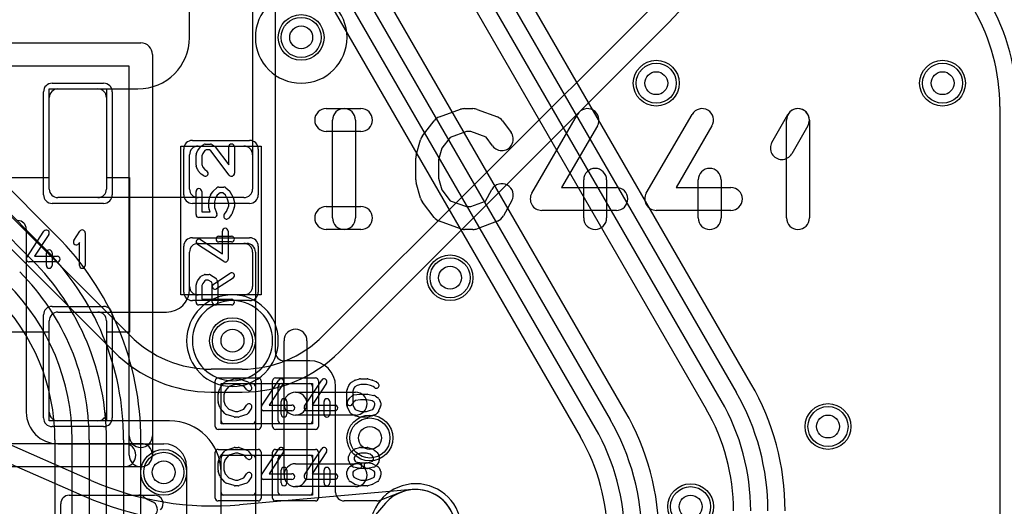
# Model space of a CAD drawing. Extents: x -1.5 to 30.7, y -0.5 to 30.
# Tile 9 of 23: x 14.9 to 23.5, y 11.3 to 15.6. Entities that reach past the tile are written whole.
import ezdxf

# ---------------------------------------------------------------- set-up
doc = ezdxf.new("R2010")
doc.units = 0
for name, color, linetype in [('Hole', 1, 'CONTINUOUS'), ('L1', 3, 'CONTINUOUS'), ('L2', 3, 'CONTINUOUS'), ('L3', 3, 'CONTINUOUS'), ('L4', 3, 'CONTINUOUS'), ('MetalMask-A', 176, 'CONTINUOUS'), ('PartsArea-A', 111, 'CONTINUOUS'), ('PartsSilk-A', 221, 'CONTINUOUS'), ('Resist-A', 2, 'CONTINUOUS'), ('Resist-B', 2, 'CONTINUOUS'), ('Silk-A', 140, 'CONTINUOUS')]:
    doc.layers.add(name, color=color, linetype=linetype)

msp = doc.modelspace()

# ---------------------------------------------------------------- linework, layer by layer
at = {"layer": 'Hole'}
for centre in [(17.4, 15.4), (20.5, 15), (23, 15), (18.7, 13.3), (16.8, 12.75), (22, 12), (18, 11.9), (16.2, 11.6), (20.8, 11.3)]:
    msp.add_circle(centre, 0.1, dxfattribs=at)
at = {"layer": 'L1'}
for p, q in [((17.17504, 12.65004), (17.17504, 16.875)), ((16.425, 15.4), (16.425, 16.02503)), ((16.975, 16.02503), (16.975, 14.07497)), ((15.2, 14.07497), (15.2, 14.87503)), ((15.2, 14.075), (15.2, 14.875)), ((15.27497, 14.95), (15.975, 14.95)), ((15.275, 14.95), (15.625, 14.95)), ((15.7, 14.875), (15.7, 14.075)), ((16.5, 14.45), (16.9, 14.45)), ((16.425, 14.075), (16.425, 14.375)), ((16.975, 14.375), (16.975, 14.075)), ((16.90003, 14), (15.27497, 14)), ((15.625, 14), (15.275, 14)), ((16.9, 14), (16.5, 14)), ((14.99996, 13.72496), (14.99996, 12.125)), ((16.49997, 13.6), (16.92503, 13.6)), ((16.5, 13.6), (16.9, 13.6)), ((16.425, 13.2), (16.425, 13.52503)), ((16.425, 13.225), (16.425, 13.525)), ((16.975, 13.525), (16.975, 13.225)), ((17, 13.52503), (17, 10.27497)), ((16.9, 13.15), (16.5, 13.15)), ((15.27497, 13), (16.225, 13)), ((15.275, 13), (15.625, 13)), ((15.2, 12.12497), (15.2, 12.92503)), ((15.2, 12.125), (15.2, 12.925)), ((15.7, 12.925), (15.7, 12.125)), ((17.25, 12.2), (17.25, 12.75)), ((17.45, 12.75), (17.45, 12.2)), ((17.475, 12.57504), (17.25004, 12.57504)), ((16.7, 12.05), (16.7, 12.35)), ((16.725, 12.375), (16.975, 12.375)), ((17, 12.35), (17, 12.05)), ((17.2, 12.05), (17.2, 12.35)), ((17.225, 12.375), (17.475, 12.375)), ((17.35, 12.3), (17.875, 12.3)), ((17.5, 12.35), (17.5, 12.05)), ((17.70004, 11.42504), (17.70004, 12.35)), ((17.25, 11.575), (17.25, 12.2)), ((17.45, 12.2), (17.45, 11.575)), ((16.25, 12.05), (15.27497, 12.05)), ((15.625, 12.05), (15.275, 12.05)), ((17.875, 12.1), (17.35, 12.1)), ((16.975, 12.025), (16.725, 12.025)), ((17.475, 12.025), (17.225, 12.025)), ((15.275, 11.84996), (16.2, 11.84996)), ((16.7, 11.425), (16.7, 11.725)), ((16.725, 11.75), (16.975, 11.75)), ((17, 11.725), (17, 11.425)), ((17.2, 11.425), (17.2, 11.725)), ((17.225, 11.75), (17.475, 11.75)), ((17.5, 11.725), (17.5, 11.425)), ((16.4, 11.64996), (16.4, 10.92503)), ((17.35, 11.675), (17.875, 11.675)), ((16.7, 10.27497), (16.7, 11.6)), ((17.875, 11.475), (17.35, 11.475)), ((16.975, 11.4), (16.725, 11.4)), ((17.475, 11.4), (17.225, 11.4)), ((18.05997, 11.35004), (17.77504, 11.35004)), ((18.2739, 11.42654), (18.08743, 11.35525))]:
    msp.add_line(p, q, dxfattribs=at)
for centre in [(17.4, 15.4), (20.5, 15), (23, 15), (18.7, 13.3), (16.8, 12.75), (22, 12), (18, 11.9), (16.2, 11.6), (20.8, 11.3)]:
    msp.add_circle(centre, 0.2, dxfattribs=at)
for centre, radius, start, end in [((15.975, 15.4), 0.45, -90, 0), ((15.27497, 14.87503), 0.07497, 90, 180), ((15.275, 14.875), 0.075, 90, 180), ((15.625, 14.875), 0.075, 0, 90), ((16.5, 14.375), 0.075, 90, 180), ((16.9, 14.375), 0.075, 0, 90), ((15.275, 14.075), 0.075, 180, -90), ((15.27497, 14.07497), 0.07497, 180, -90), ((15.625, 14.075), 0.075, -90, 0), ((16.5, 14.075), 0.075, 180, -90), ((16.9, 14.075), 0.075, -90, 0), ((16.90003, 14.07497), 0.07497, -90, 0), ((14.92496, 13.72496), 0.075, 0, 90), ((16.49997, 13.52503), 0.07497, 90, 180), ((16.5, 13.525), 0.075, 90, 180), ((16.9, 13.525), 0.075, 0, 90), ((16.92503, 13.52503), 0.07497, 0, 90), ((16.225, 13.2), 0.2, -90, 0), ((16.5, 13.225), 0.075, 180, -90), ((16.9, 13.225), 0.075, -90, 0), ((15.27497, 12.92503), 0.07497, 90, 180), ((15.275, 12.925), 0.075, 90, 180), ((15.625, 12.925), 0.075, 0, 90), ((17.35, 12.75), 0.1, 0, 180), ((17.25004, 12.65004), 0.075, 180, -90), ((17.475, 12.35), 0.22504, 0, 90), ((16.725, 12.35), 0.025, 90, 180), ((16.975, 12.35), 0.025, 0, 90), ((17.225, 12.35), 0.025, 90, 180), ((17.35, 12.2), 0.1, 90, -90), ((17.35, 12.2), 0.1, 0, 180), ((17.475, 12.35), 0.025, 0, 90), ((17.875, 12.2), 0.1, -90, 90), ((15.275, 12.125), 0.27504, 180, -90), ((15.275, 12.125), 0.075, 180, -90), ((15.27497, 12.12497), 0.07497, 180, -90), ((15.625, 12.125), 0.075, -90, 0), ((17.35, 12.2), 0.1, 180, 0), ((16.25, 11.6), 0.45, 0, 90), ((16.725, 12.05), 0.025, 180, -90), ((16.975, 12.05), 0.025, -90, 0), ((17.225, 12.05), 0.025, 180, -90), ((17.475, 12.05), 0.025, -90, 0), ((16.2, 11.64996), 0.2, 0, 90), ((16.725, 11.725), 0.025, 90, 180), ((16.975, 11.725), 0.025, 0, 90), ((17.225, 11.725), 0.025, 90, 180), ((17.475, 11.725), 0.025, 0, 90), ((17.35, 11.575), 0.1, 90, -90), ((17.875, 11.575), 0.1, -90, 90), ((17.35, 11.575), 0.1, 180, 0), ((18.4, 11.1), 0.35004, 24.584567, 110.650876), ((16.725, 11.425), 0.025, 180, -90), ((16.975, 11.425), 0.025, -90, 0), ((17.225, 11.425), 0.025, 180, -90), ((17.475, 11.425), 0.025, -90, 0), ((17.77504, 11.42504), 0.075, 180, -90), ((18.05997, 11.42504), 0.075, -90, -68.522044), ((18.24817, 11.49699), 0.075, -69.936615, -68.326261), ((18.36427, 11.19339), 0.25005, 110.563554, 110.703549), ((18.2501, 11.49773), 0.075, -69.43859, -69.349176)]:
    msp.add_arc(centre, radius, start, end, dxfattribs=at)
at = {"layer": 'L2'}
for p, q in [((20.46066, 15.66204), (17.59289, 12.79427)), ((17.73434, 12.65282), (20.60211, 15.52059)), ((15.90711, 12.79427), (13.99289, 14.70849)), ((13.85144, 14.56704), (15.76566, 12.65282)), ((15.56491, 11.5294), (11.94071, 13.12051)), ((11.8804, 12.98313), (15.5046, 11.39202)), ((16.88579, 12.50138), (16.61421, 12.50138)), ((16.61421, 12.30134), (16.88579, 12.30134)), ((18.36931, 11.44869), (16.86253, 11.31607))]:
    msp.add_line(p, q, dxfattribs=at)
for centre in [(20.5, 15), (23, 15), (18.7, 13.3), (16.8, 12.75), (22, 12), (18, 11.9), (16.2, 11.6), (20.8, 11.3)]:
    msp.add_circle(centre, 0.2, dxfattribs=at)
for centre, radius, start, end in [((19.4, 16.7227), 1.70004, -45, 0), ((17.4, 15.4), 0.40004, 90, -90), ((17.4, 15.4), 0.40004, -90, 90), ((16.61421, 13.50138), 1, -134.999595, -90), ((16.88578, 13.50138), 1, -89.999427, -45), ((16.61422, 13.50138), 1.20004, -135, -90.000477), ((16.88579, 13.50138), 1.20004, -90, -45.000338), ((16.63017, 13.95582), 2.64996, -113.702694, -84.969591), ((18.4, 11.1), 0.35004, -84.970065, 95.029935), ((16.63017, 13.95582), 2.8, -113.702659, -84.969731)]:
    msp.add_arc(centre, radius, start, end, dxfattribs=at)
at = {"layer": 'L3'}
for centre in [(17.4, 15.4), (20.5, 15), (23, 15), (18.7, 13.3), (22, 12), (18, 11.9), (16.2, 11.6), (20.8, 11.3)]:
    msp.add_circle(centre, 0.2, dxfattribs=at)
for centre, start, end in [((16.8, 12.75), 90, -90), ((16.8, 12.75), -90, 90), ((18.4, 11.1), 90, -90), ((18.4, 11.1), -90, 90)]:
    msp.add_arc(centre, 0.40004, start, end, dxfattribs=at)
at = {"layer": 'L4'}
for p, q in [((21.32694, 12.37665), (18.62886, 17.04985)), ((18.49893, 16.97481), (21.197, 12.3016)), ((21.0671, 12.2266), (18.36902, 16.89981)), ((18.23908, 16.82479), (20.93716, 12.15157)), ((20.22694, 12.1374), (17.66284, 16.57856)), ((19.9671, 11.98736), (17.403, 16.42853)), ((17.5329, 16.50353), (20.097, 12.06236)), ((17.27306, 16.35349), (19.83716, 11.91233)), ((15.26047, 13.66995), (12.84491, 16.08549)), ((12.73882, 15.9794), (15.15437, 13.56385)), ((15.04831, 13.45779), (12.63275, 15.87333)), ((23.49996, 14.7964), (23.49996, 3.21379)), ((15.24991, 11.88446), (15.24991, 10.90622)), ((15.39995, 10.67495), (15.39995, 11.88446)), ((15.54995, 11.88446), (15.54995, 10.67495)), ((15.69999, 10.36673), (15.69999, 11.88448)), ((15.84999, 11.88448), (15.84999, 10.36673)), ((16.00003, 10.36673), (16.00003, 11.88448)), ((18.13548, 11.32925), (15.53547, 8.32925))]:
    msp.add_line(p, q, dxfattribs=at)
for centre in [(17.4, 15.4), (20.5, 15), (23, 15), (18.7, 13.3), (16.8, 12.75), (22, 12), (18, 11.9), (16.2, 11.6), (20.8, 11.3)]:
    msp.add_circle(centre, 0.2, dxfattribs=at)
for centre, radius, start, end in [((21.8, 14.7964), 1.85, 0, 29.999953), ((21.8, 14.7964), 1.69996, 0, 29.999684), ((13.47499, 11.88448), 2.52504, 0, 44.99984), ((13.47499, 11.88448), 2.375, 0, 44.999829), ((13.47499, 11.88448), 2.225, 0, 44.999818), ((13.47495, 11.88446), 2.075, 0, 45.000195), ((13.47495, 11.88446), 1.925, 0, 45.00021), ((13.47495, 11.88446), 1.77496, 0, 45.000228), ((16.8, 12.75), 0.35004, 90, -90), ((16.8, 12.75), 0.35004, -90, 90), ((19.4, 11.2641), 2.075, 0, 30.000012), ((19.39999, 11.26412), 2.22505, -0.000515, 30.000109), ((19.4, 11.2641), 1.925, 0, 29.999984), ((18.29999, 11.02487), 2.22505, -0.000258, 30.000109), ((19.4, 11.2641), 1.77496, 0, 29.999728), ((18.3, 11.02486), 2.075, 0, 30.000012), ((18.3, 11.02486), 1.925, 0, 29.999984), ((18.3, 11.02486), 1.77496, 0, 29.999728), ((18.40003, 11.10003), 0.35004, -40.920156, 139.092626)]:
    msp.add_arc(centre, radius, start, end, dxfattribs=at)
at = {"layer": 'MetalMask-A'}
for p, q in [((15.2, 14.075), (15.2, 14.875)), ((15.275, 14.95), (15.625, 14.95)), ((15.7, 14.875), (15.7, 14.075)), ((16.5, 14.45), (16.9, 14.45)), ((16.425, 14.075), (16.425, 14.375)), ((16.975, 14.375), (16.975, 14.075)), ((15.625, 14), (15.275, 14)), ((16.9, 14), (16.5, 14)), ((16.5, 13.6), (16.9, 13.6)), ((16.425, 13.225), (16.425, 13.525)), ((16.975, 13.525), (16.975, 13.225)), ((16.9, 13.15), (16.5, 13.15)), ((15.275, 13), (15.625, 13)), ((15.2, 12.125), (15.2, 12.925)), ((15.7, 12.925), (15.7, 12.125)), ((16.7, 12.05), (16.7, 12.35)), ((16.725, 12.375), (16.975, 12.375)), ((17, 12.35), (17, 12.05)), ((17.2, 12.05), (17.2, 12.35)), ((17.225, 12.375), (17.475, 12.375)), ((17.5, 12.35), (17.5, 12.05)), ((15.625, 12.05), (15.275, 12.05)), ((16.975, 12.025), (16.725, 12.025)), ((17.475, 12.025), (17.225, 12.025)), ((16.7, 11.425), (16.7, 11.725)), ((16.725, 11.75), (16.975, 11.75)), ((17, 11.725), (17, 11.425)), ((17.2, 11.425), (17.2, 11.725)), ((17.225, 11.75), (17.475, 11.75)), ((17.5, 11.725), (17.5, 11.425)), ((16.975, 11.4), (16.725, 11.4)), ((17.475, 11.4), (17.225, 11.4))]:
    msp.add_line(p, q, dxfattribs=at)
for centre, radius, start, end in [((15.275, 14.875), 0.075, 90, 180), ((15.625, 14.875), 0.075, 0, 90), ((16.5, 14.375), 0.075, 90, 180), ((16.9, 14.375), 0.075, 0, 90), ((15.275, 14.075), 0.075, 180, -90), ((15.625, 14.075), 0.075, -90, 0), ((16.5, 14.075), 0.075, 180, -90), ((16.9, 14.075), 0.075, -90, 0), ((16.5, 13.525), 0.075, 90, 180), ((16.9, 13.525), 0.075, 0, 90), ((16.5, 13.225), 0.075, 180, -90), ((16.9, 13.225), 0.075, -90, 0), ((15.275, 12.925), 0.075, 90, 180), ((15.625, 12.925), 0.075, 0, 90), ((16.725, 12.35), 0.025, 90, 180), ((16.975, 12.35), 0.025, 0, 90), ((17.225, 12.35), 0.025, 90, 180), ((17.475, 12.35), 0.025, 0, 90), ((15.275, 12.125), 0.075, 180, -90), ((15.625, 12.125), 0.075, -90, 0), ((16.725, 12.05), 0.025, 180, -90), ((16.975, 12.05), 0.025, -90, 0), ((17.225, 12.05), 0.025, 180, -90), ((17.475, 12.05), 0.025, -90, 0), ((16.725, 11.725), 0.025, 90, 180), ((16.975, 11.725), 0.025, 0, 90), ((17.225, 11.725), 0.025, 90, 180), ((17.475, 11.725), 0.025, 0, 90), ((16.725, 11.425), 0.025, 180, -90), ((16.975, 11.425), 0.025, -90, 0), ((17.225, 11.425), 0.025, 180, -90), ((17.475, 11.425), 0.025, -90, 0)]:
    msp.add_arc(centre, radius, start, end, dxfattribs=at)
at = {"layer": 'PartsArea-A'}
for p, q in [((15.2, 14.175), (15.2, 14.95)), ((15.2, 14.95), (15.7, 14.95)), ((15.7, 14.95), (15.7, 14.175)), ((16.35, 13.15), (16.35, 14.45)), ((16.35, 14.45), (17.05, 14.45)), ((17.05, 14.45), (17.05, 13.15)), ((14.7, 14.175), (15.2, 14.175)), ((15.7, 14.175), (15.9, 14.175)), ((15.9, 14.175), (15.9, 12.825)), ((17.05, 13.15), (16.35, 13.15)), ((15.2, 12.825), (14.4, 12.825)), ((15.2, 12.05), (15.2, 12.825)), ((15.9, 12.825), (15.7, 12.825)), ((15.7, 12.825), (15.7, 12.05)), ((16.7, 12.025), (16.7, 12.375)), ((16.7, 12.375), (17.5, 12.375)), ((17.5, 12.375), (17.5, 12.025)), ((15.7, 12.05), (15.2, 12.05)), ((17.5, 12.025), (16.7, 12.025)), ((16.7, 11.4), (16.7, 11.75)), ((16.7, 11.75), (17.5, 11.75)), ((17.5, 11.75), (17.5, 11.4)), ((17.5, 11.4), (16.7, 11.4))]:
    msp.add_line(p, q, dxfattribs=at)
at = {"layer": 'PartsSilk-A'}
for p, q in [((13.6, 15.3516), (16, 15.3516)), ((16.1016, 15.25), (16.1016, 11.75)), ((15.8984, 15.1484), (13.7016, 15.1484)), ((15.8984, 11.75), (15.8984, 15.1484)), ((16.4983, 14.41331), (16.52052, 14.44387)), ((16.52749, 14.45037), (16.54971, 14.46426)), ((16.56296, 14.46806), (16.60741, 14.46806)), ((16.62066, 14.46426), (16.64288, 14.45037)), ((16.64961, 14.4442), (16.76759, 14.28733)), ((16.76759, 14.28733), (16.76759, 14.44306)), ((16.81759, 14.44306), (16.81759, 14.2125)), ((16.48241, 14.28472), (16.48241, 14.37083)), ((16.4842, 14.38011), (16.49531, 14.40789)), ((16.54057, 14.38643), (16.53241, 14.36602)), ((16.53241, 14.36602), (16.53241, 14.28912)), ((16.55811, 14.41054), (16.54057, 14.38643)), ((16.57013, 14.41806), (16.55811, 14.41054)), ((16.60024, 14.41806), (16.57013, 14.41806)), ((16.61244, 14.41043), (16.60024, 14.41806)), ((16.77261, 14.19747), (16.61244, 14.41043)), ((16.49503, 14.24563), (16.48392, 14.27618)), ((16.53241, 14.28912), (16.54061, 14.26658)), ((16.52122, 14.21077), (16.499, 14.23855)), ((16.54971, 14.1913), (16.52749, 14.20519)), ((16.54061, 14.26658), (16.5576, 14.24533)), ((16.5576, 14.24533), (16.57621, 14.2337)), ((16.48241, 13.85139), (16.48241, 14.05417)), ((16.53241, 14.05417), (16.53241, 13.87639)), ((16.59427, 13.97134), (16.60538, 14.01578)), ((16.60883, 14.02359), (16.62735, 14.05137)), ((16.63125, 14.05593), (16.66458, 14.08649)), ((16.66727, 14.02112), (16.65283, 13.99946)), ((16.69121, 14.04306), (16.66727, 14.02112)), ((16.68148, 14.09306), (16.72593, 14.09306)), ((16.7162, 14.04306), (16.69121, 14.04306)), ((16.73921, 14.02196), (16.7162, 14.04306)), ((16.75797, 13.98678), (16.73921, 14.02196)), ((16.74283, 14.08649), (16.77616, 14.05593)), ((16.78132, 14.04926), (16.80354, 14.00759)), ((16.59352, 13.90972), (16.59352, 13.96528)), ((16.65283, 13.99946), (16.64352, 13.9622)), ((16.64352, 13.9622), (16.64352, 13.91432)), ((16.7484, 13.87784), (16.76759, 13.92821)), ((16.76759, 13.94831), (16.75797, 13.98678)), ((16.76759, 13.92821), (16.76759, 13.94831)), ((16.80573, 14.00189), (16.81684, 13.95745)), ((16.81759, 13.95139), (16.81759, 13.92361)), ((16.53241, 13.87639), (16.60446, 13.87639)), ((16.60446, 13.87639), (16.59516, 13.90082)), ((16.64352, 13.91432), (16.6641, 13.86029)), ((16.72863, 13.85312), (16.7484, 13.87784)), ((16.78989, 13.84966), (16.76767, 13.82188)), ((16.81595, 13.91471), (16.79373, 13.85638)), ((16.64074, 13.82639), (16.50741, 13.82639)), ((15.00407, 13.47663), (15.15407, 13.70626)), ((15.19593, 13.67892), (15.07119, 13.48796)), ((15.41513, 13.6247), (15.46791, 13.70618)), ((15.51389, 13.69259), (15.51389, 13.40741)), ((16.71204, 13.50869), (16.71204, 13.70694)), ((16.76204, 13.70694), (16.76204, 13.4625)), ((15.46389, 13.60801), (15.45709, 13.59752)), ((15.46389, 13.40741), (15.46389, 13.60801)), ((16.72337, 13.44157), (16.49374, 13.59157)), ((16.52108, 13.63343), (16.71204, 13.50869)), ((16.68148, 13.6625), (16.79259, 13.6625)), ((16.79259, 13.6125), (16.68148, 13.6125)), ((15.175, 13.40741), (15.175, 13.51852)), ((15.225, 13.51852), (15.225, 13.40741)), ((15.26944, 13.43796), (15.025, 13.43796)), ((15.07119, 13.48796), (15.26944, 13.48796)), ((16.52956, 13.31542), (16.55178, 13.32653)), ((16.56296, 13.32917), (16.5963, 13.32917)), ((16.60955, 13.32537), (16.65399, 13.29759)), ((16.63447, 13.24453), (16.77891, 13.33898)), ((16.48456, 13.24765), (16.49567, 13.27265)), ((16.4983, 13.2772), (16.52052, 13.30776)), ((16.54029, 13.24993), (16.53241, 13.2322)), ((16.55737, 13.27343), (16.54029, 13.24993)), ((16.56886, 13.27917), (16.55737, 13.27343)), ((16.58913, 13.27917), (16.56886, 13.27917)), ((16.61913, 13.26042), (16.58913, 13.27917)), ((16.62315, 13.24533), (16.61913, 13.26042)), ((16.62315, 13.0875), (16.62315, 13.24533)), ((16.80627, 13.29714), (16.66183, 13.20269)), ((16.6649, 13.28283), (16.67231, 13.25505)), ((16.67315, 13.24861), (16.67315, 13.0875)), ((16.48241, 13.0875), (16.48241, 13.2375)), ((16.53241, 13.2322), (16.53241, 13.1125)), ((16.53241, 13.1125), (16.79259, 13.1125)), ((16.79259, 13.0625), (16.50741, 13.0625)), ((16.69508, 12.34239), (16.73397, 12.38683)), ((16.74516, 12.39418), (16.8146, 12.4164)), ((16.82222, 12.41759), (16.85, 12.41759)), ((16.8579, 12.41631), (16.92457, 12.39409)), ((16.93588, 12.38637), (16.96365, 12.35304)), ((17.05407, 12.17663), (17.20407, 12.40626)), ((17.42907, 12.17663), (17.57907, 12.40626)), ((17.81889, 12.36315), (17.83278, 12.38167)), ((17.84004, 12.38818), (17.86504, 12.40299)), ((17.87091, 12.40552), (17.9098, 12.41663)), ((17.91667, 12.41759), (17.975, 12.41759)), ((17.98187, 12.41663), (18.02076, 12.40552)), ((18.02317, 12.40469), (18.05095, 12.39358)), ((18.05729, 12.38989), (18.07118, 12.37878)), ((16.67614, 12.28894), (16.69003, 12.33339)), ((16.73618, 12.31344), (16.725, 12.27766)), ((16.76702, 12.34868), (16.73618, 12.31344)), ((16.82612, 12.36759), (16.76702, 12.34868)), ((16.84594, 12.36759), (16.82612, 12.36759)), ((16.90202, 12.3489), (16.84594, 12.36759)), ((16.92523, 12.32104), (16.90202, 12.3489)), ((17.24593, 12.37892), (17.12119, 12.18796)), ((17.62093, 12.37892), (17.49619, 12.18796)), ((17.8, 12.18519), (17.8, 12.31481)), ((17.80192, 12.32442), (17.81581, 12.35776)), ((17.86077, 12.33565), (17.85, 12.30981)), ((17.85, 12.30981), (17.85, 12.19019)), ((17.8698, 12.34769), (17.86077, 12.33565)), ((17.88775, 12.35833), (17.8698, 12.34769)), ((17.92017, 12.36759), (17.88775, 12.35833)), ((17.9715, 12.36759), (17.92017, 12.36759)), ((18.00579, 12.35779), (17.9715, 12.36759)), ((18.02895, 12.34853), (18.00579, 12.35779)), ((18.03994, 12.33974), (18.02895, 12.34853)), ((16.675, 12.21852), (16.675, 12.28148)), ((16.69003, 12.16661), (16.67614, 12.21106)), ((16.725, 12.27766), (16.725, 12.22234)), ((16.725, 12.22234), (16.73618, 12.18656)), ((17.225, 12.10741), (17.225, 12.21852)), ((17.275, 12.21852), (17.275, 12.10741)), ((17.6, 12.10741), (17.6, 12.21852)), ((17.65, 12.21852), (17.65, 12.10741)), ((17.8038, 12.22066), (17.81769, 12.24288)), ((17.82228, 12.24832), (17.84728, 12.27054)), ((17.85818, 12.21333), (17.8462, 12.19416)), ((17.87485, 12.22814), (17.85818, 12.21333)), ((17.86041, 12.27661), (17.91319, 12.28402)), ((17.91842, 12.23426), (17.87485, 12.22814)), ((17.91667, 12.28426), (17.975, 12.28426)), ((17.97252, 12.23426), (17.91842, 12.23426)), ((18.02017, 12.22473), (17.97252, 12.23426)), ((17.9799, 12.28377), (18.03546, 12.27266)), ((18.03687, 12.21236), (18.02017, 12.22473)), ((18.04444, 12.20024), (18.03687, 12.21236)), ((18.04544, 12.26824), (18.07044, 12.24972)), ((18.07676, 12.24287), (18.09064, 12.22065)), ((16.73397, 12.11317), (16.69508, 12.15761)), ((16.73618, 12.18656), (16.76702, 12.15132)), ((16.76702, 12.15132), (16.82612, 12.13241)), ((16.82612, 12.13241), (16.84594, 12.13241)), ((16.84594, 12.13241), (16.90023, 12.1505)), ((16.90023, 12.1505), (16.92324, 12.18732)), ((16.96564, 12.16082), (16.93787, 12.11638)), ((17.31944, 12.13796), (17.075, 12.13796)), ((17.12119, 12.18796), (17.31944, 12.18796)), ((17.69444, 12.13796), (17.45, 12.13796)), ((17.49619, 12.18796), (17.69444, 12.18796)), ((17.81581, 12.14224), (17.80192, 12.17558)), ((17.83158, 12.11638), (17.81769, 12.1386)), ((17.85, 12.19019), (17.86118, 12.16336)), ((17.86118, 12.16336), (17.86992, 12.14937)), ((17.86992, 12.14937), (17.88633, 12.14208)), ((17.88633, 12.14208), (17.92017, 12.13241)), ((17.92017, 12.13241), (17.9715, 12.13241)), ((17.9715, 12.13241), (18.00579, 12.14221)), ((18.00579, 12.14221), (18.0248, 12.14981)), ((18.0248, 12.14981), (18.03327, 12.16336)), ((18.03327, 12.16336), (18.04444, 12.19019)), ((18.04444, 12.19019), (18.04444, 12.20024)), ((18.07676, 12.1386), (18.06287, 12.11638)), ((18.09252, 12.17558), (18.07864, 12.14224)), ((18.09444, 12.20741), (18.09444, 12.18519)), ((16.8146, 12.0836), (16.74516, 12.10582)), ((16.85, 12.08241), (16.82222, 12.08241)), ((16.92457, 12.10591), (16.8579, 12.08369)), ((17.86763, 12.09567), (17.84263, 12.10678)), ((17.9098, 12.08337), (17.87091, 12.09448)), ((17.975, 12.08241), (17.91667, 12.08241)), ((18.02076, 12.09448), (17.98187, 12.08337)), ((18.05095, 12.10642), (18.02317, 12.09531)), ((13.7016, 11.8516), (16, 11.8516)), ((16.69508, 11.74239), (16.73397, 11.78683)), ((16.74516, 11.79418), (16.8146, 11.8164)), ((16.82222, 11.81759), (16.85, 11.81759)), ((16.8579, 11.81631), (16.92457, 11.79409)), ((16.93588, 11.78637), (16.96365, 11.75304)), ((17.05407, 11.57663), (17.20407, 11.80626)), ((17.24593, 11.77892), (17.12119, 11.58796)), ((17.42907, 11.57663), (17.57907, 11.80626)), ((17.62093, 11.77892), (17.49619, 11.58796)), ((17.83617, 11.77795), (17.86117, 11.80017)), ((17.87091, 11.80552), (17.9098, 11.81663)), ((17.91667, 11.81759), (17.975, 11.81759)), ((17.98187, 11.81663), (18.02076, 11.80552)), ((18.02951, 11.801), (18.05729, 11.77878)), ((16.67614, 11.68894), (16.69003, 11.73339)), ((16.73618, 11.71344), (16.725, 11.67766)), ((16.76702, 11.74868), (16.73618, 11.71344)), ((16.82612, 11.76759), (16.76702, 11.74868)), ((16.84594, 11.76759), (16.82612, 11.76759)), ((16.90202, 11.7489), (16.84594, 11.76759)), ((16.92523, 11.72104), (16.90202, 11.7489)), ((17.81389, 11.7037), (17.81389, 11.73704)), ((17.81769, 11.75029), (17.83158, 11.77251)), ((17.87207, 11.74296), (17.86389, 11.72987)), ((17.86389, 11.72987), (17.86389, 11.71087)), ((17.86389, 11.71087), (17.87247, 11.69715)), ((17.89013, 11.75901), (17.87207, 11.74296)), ((17.87247, 11.69715), (17.87682, 11.6928)), ((17.87682, 11.6928), (17.90884, 11.68426)), ((17.92017, 11.76759), (17.89013, 11.75901)), ((17.9715, 11.76759), (17.92017, 11.76759)), ((17.9701, 11.68377), (18.01824, 11.6934)), ((18.0022, 11.75882), (17.9715, 11.76759)), ((18.02273, 11.7424), (18.0022, 11.75882)), ((18.01824, 11.6934), (18.02198, 11.69715)), ((18.02198, 11.69715), (18.03056, 11.71087)), ((18.03056, 11.72987), (18.02273, 11.7424)), ((18.03056, 11.71087), (18.03056, 11.72987)), ((18.06287, 11.77251), (18.07676, 11.75029)), ((18.08056, 11.73704), (18.08056, 11.7037)), ((16, 11.6484), (13.6, 11.6484)), ((16.675, 11.61852), (16.675, 11.68148)), ((16.69003, 11.56661), (16.67614, 11.61106)), ((16.725, 11.67766), (16.725, 11.62234)), ((16.725, 11.62234), (16.73618, 11.58656)), ((17.225, 11.50741), (17.225, 11.61852)), ((17.275, 11.61852), (17.275, 11.50741)), ((17.6, 11.50741), (17.6, 11.61852)), ((17.65, 11.61852), (17.65, 11.50741)), ((17.8, 11.57407), (17.8, 11.60741)), ((17.8038, 11.62066), (17.81769, 11.64288)), ((17.83158, 11.66823), (17.81769, 11.69045)), ((17.82649, 11.65134), (17.86538, 11.67356)), ((17.84621, 11.65269), (17.8351, 11.6638)), ((17.85675, 11.61104), (17.85, 11.60024)), ((17.88736, 11.62853), (17.85675, 11.61104)), ((17.89912, 11.6351), (17.85745, 11.64621)), ((17.87134, 11.67601), (17.89912, 11.68342)), ((17.912, 11.6351), (17.88736, 11.62853)), ((17.98283, 11.63426), (17.90556, 11.63426)), ((17.90884, 11.68426), (17.98611, 11.68426)), ((18.03546, 11.64586), (17.9799, 11.63475)), ((18.00467, 11.62844), (17.98283, 11.63426)), ((17.99255, 11.68342), (18.02033, 11.67601)), ((18.0379, 11.61072), (18.00467, 11.62844)), ((18.02565, 11.67391), (18.06732, 11.65169)), ((18.04444, 11.60024), (18.0379, 11.61072)), ((18.05935, 11.6638), (18.04824, 11.65269)), ((18.07676, 11.69045), (18.06287, 11.66823)), ((18.07676, 11.64287), (18.09064, 11.62065)), ((18.09444, 11.60741), (18.09444, 11.57407)), ((16.73397, 11.51317), (16.69508, 11.55761)), ((16.73618, 11.58656), (16.76702, 11.55132)), ((16.76702, 11.55132), (16.82612, 11.53241)), ((16.82612, 11.53241), (16.84594, 11.53241)), ((16.84594, 11.53241), (16.90023, 11.5505)), ((16.90023, 11.5505), (16.92324, 11.58732)), ((16.96564, 11.56082), (16.93787, 11.51638)), ((17.31944, 11.53796), (17.075, 11.53796)), ((17.12119, 11.58796), (17.31944, 11.58796)), ((17.69444, 11.53796), (17.45, 11.53796)), ((17.49619, 11.58796), (17.69444, 11.58796)), ((17.81581, 11.53112), (17.80192, 11.56445)), ((17.85, 11.60024), (17.85, 11.57907)), ((17.85, 11.57907), (17.85869, 11.55822)), ((17.85869, 11.55822), (17.88756, 11.54173)), ((17.88756, 11.54173), (17.92017, 11.53241)), ((17.92017, 11.53241), (17.9715, 11.53241)), ((17.9715, 11.53241), (18.00447, 11.54183)), ((18.00447, 11.54183), (18.03592, 11.5586)), ((18.03592, 11.5586), (18.04444, 11.57907)), ((18.04444, 11.57907), (18.04444, 11.60024)), ((18.09252, 11.56446), (18.07864, 11.53113)), ((16.8146, 11.4836), (16.74516, 11.50582)), ((16.85, 11.48241), (16.82222, 11.48241)), ((16.92457, 11.50591), (16.8579, 11.48369)), ((17.86538, 11.49681), (17.82649, 11.51903)), ((17.9098, 11.48337), (17.87091, 11.49448)), ((17.975, 11.48241), (17.91667, 11.48241)), ((18.02076, 11.49448), (17.98187, 11.48337)), ((18.06732, 11.51868), (18.02565, 11.49646)), ((15.375, 11.4), (16.11893, 11.4)), ((15.3, 10.58107), (15.3, 11.325))]:
    msp.add_line(p, q, dxfattribs=at)
for centre, radius, start, end in [((16, 15.25), 0.1016, 0, 90), ((16.54074, 14.42917), 0.025, 122.005383, 143.979316), ((16.56296, 14.44306), 0.025, 90, 122.010019), ((16.60741, 14.44306), 0.025, 57.994617, 90), ((16.62963, 14.42917), 0.025, 36.952397, 57.989981), ((16.79259, 14.44306), 0.025, 0, 180), ((16.50741, 14.37083), 0.025, 158.207103, 180), ((16.51852, 14.39861), 0.025, 143.982737, 158.202147), ((16.50741, 14.28472), 0.025, 180, -160.015388), ((16.51852, 14.25417), 0.025, -160.02081, -141.345223), ((16.54074, 14.22639), 0.025, -141.333033, -122.010019), ((16.56296, 14.2125), 0.025, -122.005383, 57.989981), ((16.79259, 14.2125), 0.025, -143.047603, 0), ((16.50741, 14.05417), 0.025, 0, 180), ((16.62963, 14.00972), 0.025, 146.303576, 165.963757), ((16.64815, 14.0375), 0.025, 132.5203, 146.309933), ((16.68148, 14.06806), 0.025, 90, 132.517452), ((16.72593, 14.06806), 0.025, 47.4797, 90), ((16.75926, 14.0375), 0.025, 28.061701, 47.482548), ((16.61852, 13.96528), 0.025, 165.969316, 180), ((16.78148, 13.99583), 0.025, 14.030684, 28.068205), ((16.79259, 13.95139), 0.025, 0, 14.036243), ((16.50741, 13.85139), 0.025, 180, -90), ((16.61852, 13.90972), 0.025, 180, -159.146359), ((16.64074, 13.85139), 0.025, -90, 20.856498), ((16.74815, 13.8375), 0.025, 141.333033, -38.654777), ((16.77037, 13.86528), 0.025, -38.666967, -20.853641), ((16.79259, 13.92361), 0.025, -20.856498, 0), ((15.175, 13.69259), 0.025, -33.149737, 146.846436), ((15.48889, 13.69259), 0.025, 0, 147.066193), ((16.73704, 13.70694), 0.025, 0, 180), ((15.43611, 13.61111), 0.025, 147.066457, -32.933807), ((16.50741, 13.6125), 0.025, 56.850263, -123.153564), ((16.68148, 13.6375), 0.025, 90, -90), ((16.79259, 13.6375), 0.025, -90, 90), ((15.2, 13.51852), 0.025, 0, 180), ((15.025, 13.46296), 0.025, 146.850263, -90), ((15.26944, 13.46296), 0.025, -90, 90), ((16.73704, 13.4625), 0.025, -123.149737, 0), ((15.2, 13.40741), 0.025, 180, 0), ((15.48889, 13.40741), 0.025, 180, 0), ((16.56296, 13.30417), 0.025, 90, 116.565051), ((16.5963, 13.30417), 0.025, 57.994617, 90), ((16.79259, 13.31806), 0.025, -56.818537, 123.180863), ((16.50741, 13.2375), 0.025, 156.049145, 180), ((16.51852, 13.2625), 0.025, 143.982737, 156.039637), ((16.54074, 13.29306), 0.025, 116.565051, 143.979316), ((16.64815, 13.22361), 0.025, 123.181463, -56.819137), ((16.64074, 13.27639), 0.025, 14.925513, 57.989981), ((16.64815, 13.24861), 0.025, 0, 14.935268), ((16.50741, 13.0875), 0.025, 180, -90), ((16.64815, 13.0875), 0.025, 180, 0), ((16.79259, 13.0875), 0.025, -90, 90), ((16.75278, 12.37037), 0.025, 107.746418, 138.811918), ((16.82222, 12.39259), 0.025, 90, 107.746418), ((16.85, 12.39259), 0.025, 71.579545, 90), ((16.91667, 12.37037), 0.025, 39.790899, 71.579545), ((17.225, 12.39259), 0.025, -33.149737, 146.846436), ((17.6, 12.39259), 0.025, -33.149737, 146.846436), ((17.85278, 12.36667), 0.025, 120.637524, 143.130102), ((17.87778, 12.38148), 0.025, 105.948544, 120.637524), ((17.91667, 12.39259), 0.025, 90, 105.948544), ((17.975, 12.39259), 0.025, 74.051456, 90), ((18.01389, 12.38148), 0.025, 68.207103, 74.051456), ((18.04167, 12.37037), 0.025, 51.333033, 68.207103), ((16.71389, 12.32593), 0.025, 138.811918, 162.637772), ((16.94444, 12.33704), 0.025, -140.209101, 39.800498), ((17.825, 12.31481), 0.025, 157.394238, 180), ((17.83889, 12.34815), 0.025, 143.130102, 157.394238), ((18.05556, 12.35926), 0.025, -128.666967, 51.345223), ((16.7, 12.28148), 0.025, 162.637772, 180), ((16.7, 12.21852), 0.025, 180, -162.637772), ((17.25, 12.21852), 0.025, 0, 180), ((17.625, 12.21852), 0.025, 0, 180), ((17.825, 12.20741), 0.025, 147.994617, -32.010019), ((17.83889, 12.22963), 0.025, 131.627831, 147.994617), ((17.86389, 12.25185), 0.025, 98.000474, 131.62783), ((17.91667, 12.25926), 0.025, 90, 98.000474), ((17.975, 12.25926), 0.025, 78.694563, 90), ((18.03056, 12.24815), 0.025, 53.473873, 78.694563), ((18.05556, 12.22963), 0.025, 31.985944, 53.473873), ((18.06944, 12.20741), 0.025, 0, 31.985944), ((16.71389, 12.17407), 0.025, -162.637772, -138.811918), ((16.94444, 12.17407), 0.025, -32.005383, 147.999253), ((17.075, 12.16296), 0.025, 146.850263, -90), ((17.31944, 12.16296), 0.025, -90, 90), ((17.45, 12.16296), 0.025, 146.850263, -90), ((17.69444, 12.16296), 0.025, -90, 90), ((17.825, 12.18519), 0.025, 180, -157.394238), ((17.83889, 12.15185), 0.025, -157.394238, -147.994617), ((18.05556, 12.15185), 0.025, -32.005383, -22.605762), ((18.06944, 12.18519), 0.025, -22.605762, 0), ((16.75278, 12.12963), 0.025, -138.811918, -107.746418), ((16.82222, 12.10741), 0.025, -107.746418, -90), ((16.85, 12.10741), 0.025, -90, -71.579545), ((16.91667, 12.12963), 0.025, -71.579545, -32.005383), ((17.25, 12.10741), 0.025, 180, 0), ((17.625, 12.10741), 0.025, 180, 0), ((17.85278, 12.12963), 0.025, -147.994617, -113.950855), ((17.87778, 12.11852), 0.025, -113.950855, -105.948544), ((17.91667, 12.10741), 0.025, -105.948544, -90), ((17.975, 12.10741), 0.025, -90, -74.051456), ((18.01389, 12.11852), 0.025, -74.051456, -68.207103), ((18.04167, 12.12963), 0.025, -68.207103, -32.005383), ((16, 11.75), 0.1016, -90, 90), ((16.75278, 11.77037), 0.025, 107.746418, 138.811918), ((16.82222, 11.79259), 0.025, 90, 107.746418), ((16.85, 11.79259), 0.025, 71.579545, 90), ((16.91667, 11.77037), 0.025, 39.790899, 71.579545), ((17.225, 11.79259), 0.025, -33.149737, 146.846436), ((17.6, 11.79259), 0.025, -33.149737, 146.846436), ((17.85278, 11.75926), 0.025, 131.627831, 147.994617), ((17.87778, 11.78148), 0.025, 105.948544, 131.62783), ((17.91667, 11.79259), 0.025, 90, 105.948544), ((17.975, 11.79259), 0.025, 74.051456, 90), ((18.01389, 11.78148), 0.025, 51.333033, 74.051456), ((18.04167, 11.75926), 0.025, 32.005383, 51.333033), ((16, 11.75), 0.1016, 180, 0), ((16.71389, 11.72593), 0.025, 138.811918, 162.637772), ((16.94444, 11.73704), 0.025, -140.209101, 39.800498), ((17.83889, 11.73704), 0.025, 147.994617, 180), ((17.83889, 11.7037), 0.025, 180, -147.994617), ((18.05556, 11.73704), 0.025, 0, 32.005383), ((18.05556, 11.7037), 0.025, -32.005383, 0), ((16.7, 11.68148), 0.025, 162.637772, 180), ((16.7, 11.61852), 0.025, 180, -162.637772), ((17.25, 11.61852), 0.025, 0, 180), ((17.625, 11.61852), 0.025, 0, 180), ((17.825, 11.60741), 0.025, 147.994617, 180), ((17.83889, 11.62963), 0.025, 119.733511, 147.989981), ((17.85278, 11.68148), 0.025, -147.994617, -135), ((17.86389, 11.67037), 0.025, -135, -104.925513), ((17.87778, 11.65185), 0.025, 104.925513, 119.741708), ((17.90556, 11.65926), 0.025, -75.074487, 104.935268), ((17.90556, 11.65926), 0.025, -104.925513, -90), ((17.975, 11.65926), 0.025, 101.305437, -78.692051), ((17.98611, 11.65926), 0.025, 75.074487, 90), ((18.01389, 11.65185), 0.025, 61.938299, 75.064732), ((18.03056, 11.67037), 0.025, -78.694563, -45), ((18.04167, 11.68148), 0.025, -45, -32.005383), ((18.05556, 11.62963), 0.025, 31.985944, 61.931795), ((18.06944, 11.60741), 0.025, 0, 31.991474), ((16.71389, 11.57407), 0.025, -162.637772, -138.811918), ((16.94444, 11.57407), 0.025, -32.005383, 147.999253), ((17.075, 11.56296), 0.025, 146.850263, -90), ((17.31944, 11.56296), 0.025, -90, 90), ((17.45, 11.56296), 0.025, 146.850263, -90), ((17.69444, 11.56296), 0.025, -90, 90), ((17.825, 11.57407), 0.025, 180, -157.376473), ((17.83889, 11.54074), 0.025, -157.373085, -119.741708), ((18.05556, 11.54074), 0.025, -61.938299, -22.608878), ((18.06944, 11.57407), 0.025, -22.605762, 0), ((16.75278, 11.52963), 0.025, -138.811918, -107.746418), ((16.82222, 11.50741), 0.025, -107.746418, -90), ((16.85, 11.50741), 0.025, -90, -71.579545), ((16.91667, 11.52963), 0.025, -71.579545, -32.005383), ((17.25, 11.50741), 0.025, 180, 0), ((17.625, 11.50741), 0.025, 180, 0), ((17.87778, 11.51852), 0.025, -119.733511, -105.94345), ((17.91667, 11.50741), 0.025, -105.948544, -90), ((17.975, 11.50741), 0.025, -90, -74.05655), ((18.01389, 11.51852), 0.025, -74.051456, -61.931795), ((15.375, 11.325), 0.075, 90, 180), ((16.11893, 11.325), 0.075, -44.994598, 90)]:
    msp.add_arc(centre, radius, start, end, dxfattribs=at)
at = {"layer": 'Resist-A'}
for p, q in [((15.225, 15), (15.675, 15)), ((15.15, 14.025), (15.15, 14.925)), ((15.75, 14.925), (15.75, 14.025)), ((16.45, 14.5), (16.95, 14.5)), ((16.375, 14.025), (16.375, 14.425)), ((17.025, 14.425), (17.025, 14.025)), ((15.675, 13.95), (15.225, 13.95)), ((16.95, 13.95), (16.45, 13.95)), ((16.45, 13.65), (16.95, 13.65)), ((16.375, 13.175), (16.375, 13.575)), ((17.025, 13.575), (17.025, 13.175)), ((16.95, 13.1), (16.45, 13.1)), ((15.225, 13.05), (15.675, 13.05)), ((15.15, 12.075), (15.15, 12.975)), ((15.75, 12.975), (15.75, 12.075)), ((16.65, 12), (16.65, 12.4)), ((16.675, 12.425), (17.025, 12.425)), ((17.05, 12.4), (17.05, 12)), ((17.15, 12), (17.15, 12.4)), ((17.175, 12.425), (17.525, 12.425)), ((17.55, 12.4), (17.55, 12)), ((15.675, 12), (15.225, 12)), ((17.025, 11.975), (16.675, 11.975)), ((17.525, 11.975), (17.175, 11.975)), ((16.675, 11.8), (17.025, 11.8)), ((17.175, 11.8), (17.525, 11.8)), ((16.65, 11.375), (16.65, 11.775)), ((17.05, 11.775), (17.05, 11.375)), ((17.15, 11.375), (17.15, 11.775)), ((17.55, 11.775), (17.55, 11.375)), ((17.025, 11.35), (16.675, 11.35)), ((17.525, 11.35), (17.175, 11.35))]:
    msp.add_line(p, q, dxfattribs=at)
for centre in [(17.4, 15.4), (20.5, 15), (23, 15), (18.7, 13.3), (16.8, 12.75), (22, 12), (18, 11.9), (16.2, 11.6), (20.8, 11.3)]:
    msp.add_circle(centre, 0.175, dxfattribs=at)
for centre, radius, start, end in [((15.225, 14.925), 0.075, 90, 180), ((15.675, 14.925), 0.075, 0, 90), ((16.45, 14.425), 0.075, 90, 180), ((16.95, 14.425), 0.075, 0, 90), ((15.225, 14.025), 0.075, 180, -90), ((15.675, 14.025), 0.075, -90, 0), ((16.45, 14.025), 0.075, 180, -90), ((16.95, 14.025), 0.075, -90, 0), ((16.45, 13.575), 0.075, 90, 180), ((16.95, 13.575), 0.075, 0, 90), ((16.45, 13.175), 0.075, 180, -90), ((16.95, 13.175), 0.075, -90, 0), ((15.225, 12.975), 0.075, 90, 180), ((15.675, 12.975), 0.075, 0, 90), ((16.675, 12.4), 0.025, 90, 180), ((17.025, 12.4), 0.025, 0, 90), ((17.175, 12.4), 0.025, 90, 180), ((17.525, 12.4), 0.025, 0, 90), ((15.225, 12.075), 0.075, 180, -90), ((15.675, 12.075), 0.075, -90, 0), ((16.675, 12), 0.025, 180, -90), ((17.025, 12), 0.025, -90, 0), ((17.175, 12), 0.025, 180, -90), ((17.525, 12), 0.025, -90, 0), ((16.675, 11.775), 0.025, 90, 180), ((17.025, 11.775), 0.025, 0, 90), ((17.175, 11.775), 0.025, 90, 180), ((17.525, 11.775), 0.025, 0, 90), ((16.675, 11.375), 0.025, 180, -90), ((17.025, 11.375), 0.025, -90, 0), ((17.175, 11.375), 0.025, 180, -90), ((17.525, 11.375), 0.025, -90, 0)]:
    msp.add_arc(centre, radius, start, end, dxfattribs=at)
at = {"layer": 'Resist-B'}
for centre in [(17.4, 15.4), (20.5, 15), (23, 15), (18.7, 13.3), (16.8, 12.75), (22, 12), (18, 11.9), (16.2, 11.6), (20.8, 11.3)]:
    msp.add_circle(centre, 0.175, dxfattribs=at)
at = {"layer": 'Silk-A'}
for p, q in [((14.71906, 15.3516), (16, 15.3516)), ((16.1016, 15.25), (16.1016, 11.9191)), ((15.8984, 15.1484), (14.71906, 15.1484)), ((15.8984, 11.9191), (15.8984, 15.1484)), ((17.61852, 14.77778), (17.92222, 14.77778)), ((18.60687, 14.7052), (18.79206, 14.77187)), ((18.82593, 14.77778), (18.9, 14.77778)), ((18.93511, 14.77141), (19.11289, 14.70474)), ((19.41352, 14.0391), (19.81352, 14.72799)), ((20.41352, 14.0391), (20.81352, 14.72799)), ((21.50964, 14.48323), (21.65038, 14.72768)), ((17.67407, 13.82222), (17.67407, 14.67778)), ((17.87407, 14.67778), (17.87407, 13.82222)), ((18.4581, 14.53917), (18.5618, 14.6725)), ((19.15814, 14.67063), (19.23221, 14.57063)), ((19.98648, 14.62757), (19.6737, 14.08889)), ((20.98648, 14.62757), (20.6737, 14.08889)), ((21.63704, 13.82222), (21.63704, 14.67778)), ((21.8237, 14.62788), (21.68296, 14.38343)), ((21.83704, 14.67778), (21.83704, 13.82222)), ((17.92222, 14.57778), (17.61852, 14.57778)), ((18.84338, 14.57778), (18.70188, 14.52684)), ((18.88187, 14.57778), (18.84338, 14.57778)), ((19.01501, 14.52785), (18.88187, 14.57778)), ((18.40365, 14.37121), (18.44069, 14.50455)), ((18.70188, 14.52684), (18.6281, 14.43198)), ((19.07149, 14.45159), (19.01501, 14.52785)), ((18.6281, 14.43198), (18.6, 14.33081)), ((18.4, 14.15556), (18.4, 14.34444)), ((18.6, 14.33081), (18.6, 14.16919)), ((18.44069, 13.99545), (18.40365, 14.12879)), ((18.6, 14.16919), (18.6281, 14.06802)), ((19.86667, 13.82222), (19.86667, 14.15556)), ((20.06667, 14.15556), (20.06667, 13.82222)), ((20.86667, 13.82222), (20.86667, 14.15556)), ((21.06667, 14.15556), (21.06667, 13.82222)), ((18.6281, 14.06802), (18.70188, 13.97316)), ((19.00823, 13.96961), (19.06443, 14.07078)), ((19.6737, 14.08889), (20.15185, 14.08889)), ((20.6737, 14.08889), (21.15185, 14.08889)), ((18.5618, 13.8275), (18.4581, 13.96083)), ((18.70188, 13.97316), (18.84338, 13.92222)), ((18.88187, 13.92222), (19.00823, 13.96961)), ((19.23927, 13.97366), (19.1652, 13.84033)), ((17.61852, 13.92222), (17.92222, 13.92222)), ((18.84338, 13.92222), (18.88187, 13.92222)), ((20.15185, 13.88889), (19.5, 13.88889)), ((21.15185, 13.88889), (20.5, 13.88889)), ((18.79206, 13.72813), (18.60687, 13.7948)), ((19.11289, 13.79526), (18.93511, 13.72859)), ((17.92222, 13.72222), (17.61852, 13.72222)), ((18.9, 13.72222), (18.82593, 13.72222)), ((13.7016, 11.8516), (15.85456, 11.8516)), ((15.85456, 11.6484), (13.6, 11.6484)), ((15.375, 11.4), (15.98349, 11.4)), ((15.3, 10.84187), (15.3, 11.325))]:
    msp.add_line(p, q, dxfattribs=at)
for centre, radius, start, end in [((16, 15.25), 0.1016, 0, 90), ((17.61852, 14.67778), 0.1, 90, -90), ((17.77407, 14.67778), 0.1, 0, 180), ((17.92222, 14.67778), 0.1, -90, 90), ((18.64074, 14.61111), 0.1, 109.797583, 142.128534), ((18.82593, 14.67778), 0.1, 90, 109.797583), ((18.9, 14.67778), 0.1, 69.444625, 90), ((19.07778, 14.61111), 0.1, 36.526127, 69.444625), ((19.9, 14.67778), 0.1, -30.139308, 149.858655), ((20.9, 14.67778), 0.1, -30.139308, 149.858655), ((21.73704, 14.67778), 0.1, 0, 180), ((21.73704, 14.67778), 0.1, -29.933919, 150.069182), ((18.53704, 14.47778), 0.1, 142.128534, 164.472515), ((19.15185, 14.51111), 0.1, -143.473873, 36.527348), ((21.5963, 14.43333), 0.1, 150.066081, -29.930818), ((18.5, 14.34444), 0.1, 164.472515, 180), ((19.96667, 14.15556), 0.1, 0, 180), ((20.96667, 14.15556), 0.1, 0, 180), ((18.5, 14.15556), 0.1, 180, -164.472515), ((19.15185, 14.02222), 0.1, -29.051265, 150.946126), ((19.5, 13.98889), 0.1, 149.860692, -90), ((20.15185, 13.98889), 0.1, -90, 90), ((20.5, 13.98889), 0.1, 149.860692, -90), ((21.15185, 13.98889), 0.1, -90, 90), ((18.53704, 14.02222), 0.1, -164.472515, -142.128534), ((17.61852, 13.82222), 0.1, 90, -90), ((17.92222, 13.82222), 0.1, -90, 90), ((17.77407, 13.82222), 0.1, 180, 0), ((18.64074, 13.88889), 0.1, -142.128534, -109.797583), ((19.07778, 13.88889), 0.1, -69.444625, -29.051265), ((19.96667, 13.82222), 0.1, 180, 0), ((20.96667, 13.82222), 0.1, 180, 0), ((21.73704, 13.82222), 0.1, 180, 0), ((18.82593, 13.82222), 0.1, -109.797583, -90), ((18.9, 13.82222), 0.1, -90, -69.444625), ((16, 11.9191), 0.1016, 180, 0), ((15.85456, 11.75), 0.1016, -90, 90), ((15.375, 11.325), 0.075, 90, 180), ((15.98349, 11.325), 0.075, 51.783994, 90), ((16.2, 11.6), 0.275, -128.213046, -111.932951), ((16.06927, 11.27533), 0.075, -45, 68.069492)]:
    msp.add_arc(centre, radius, start, end, dxfattribs=at)

doc.saveas('drawing.dxf')
